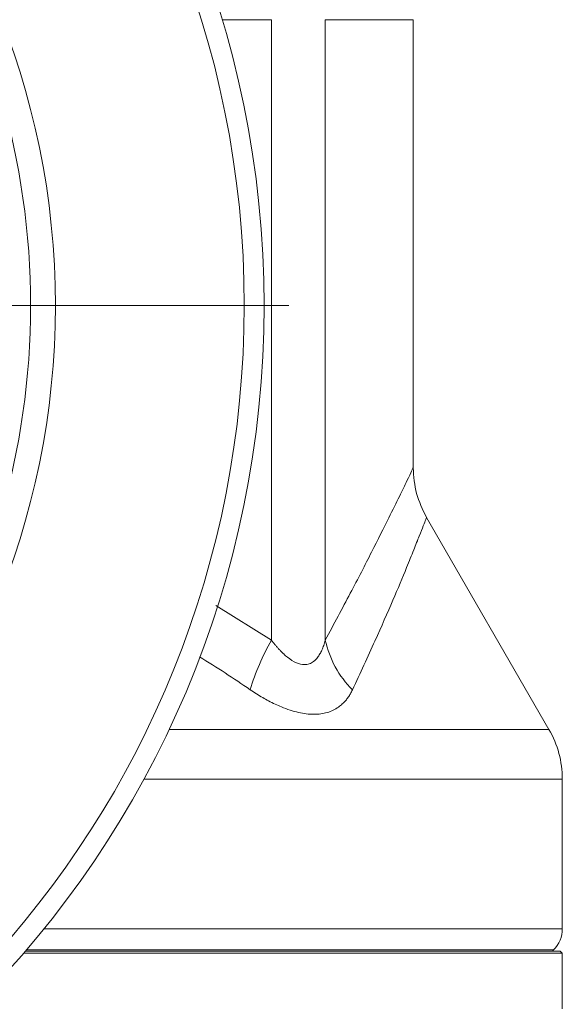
# Model space of a CAD drawing. Header units: millimetres. Extents: x -78 to 912, y -456 to 879.
# Tile 25 of 27: x 858 to 912, y 599 to 698. Entities that reach past the tile are written whole.
import ezdxf

# ---------------------------------------------------------------- set-up
doc = ezdxf.new("R2010")
doc.units = ezdxf.units.MM

# ---------------------------------------------------------------- blocks, each defined once
blk = doc.blocks.new('SW_CENTERMARKSYMBOL_7')
at = {"color": 0, "linetype": 'Continuous', "lineweight": 0}
blk.add_line((5, 0), (102.5, 0), dxfattribs=at)

msp = doc.modelspace()

# ---------------------------------------------------------------- linework, layer by layer
at = {"color": 8, "linetype": 'Continuous', "lineweight": 15}
for p, q in [((877.985, 698.079), (882.948, 698.079)), ((888.373, 698.079), (897.214, 698.079)), ((877.371, 639.117), (882.948, 635.616)), ((910.874, 626.628), (872.648, 626.628)), ((870.115, 621.628), (912.214, 621.628)), ((860.069, 606.55), (912.214, 606.55)), ((858.311, 604.429), (911.335, 604.429))]:
    msp.add_line(p, q, dxfattribs=at)
at = {"color": 7, "linetype": 'Continuous', "lineweight": 15}
for p, q in [((882.948, 635.616), (882.948, 698.079)), ((888.373, 635.616), (888.373, 698.079)), ((897.214, 652.968), (897.214, 698.079)), ((910.874, 626.628), (898.55, 647.973)), ((912.214, 606.55), (912.214, 621.628)), ((912.214, 604.107), (858.035, 604.107)), ((858.207, 604.307), (912.014, 604.307)), ((911.214, 604.307), (911.335, 604.429)), ((912.214, 604.107), (912.014, 604.307)), ((912.214, 598.507), (912.214, 604.107))]:
    msp.add_line(p, q, dxfattribs=at)
for radius in [100, 79]:
    msp.add_circle((782.214, 669.307), radius, dxfattribs=at)
for centre, radius, start, end in [((782.214, 669.307), 98, 0, 266.33888), ((782.214, 669.307), 76.508, 296.06522, 63.93478), ((782.214, 669.307), 98, 273.66112, 0), ((903.587, 623.869), 23.748, 150.35334, 163.49441), ((898.219, 637.748), 10.074, 192.2202, 225.07338), ((902.214, 621.628), 10, 0, 30), ((909.214, 606.55), 3, 315, 0)]:
    msp.add_arc(centre, radius, start, end, dxfattribs=at)
at = {"color": 8, "linetype": 'Continuous', "lineweight": 15}
for points, knots in [([(897.214, 652.968), (897.183, 652.903), (897.121, 652.772), (896.627, 651.743), (895.854, 650.146), (894.698, 647.794), (893.07, 644.547), (890.942, 640.408), (889.234, 637.222), (888.373, 635.616)], [0, 0, 0, 0, 0.124977, 0.251828, 0.374827, 0.502631, 0.666053, 0.831696, 1, 1, 1, 1]), ([(898.553, 647.968), (898.537, 647.926), (898.505, 647.844), (898.249, 647.179), (897.846, 646.145), (897.283, 644.727), (896.44, 642.645), (895.181, 639.64), (893.389, 635.521), (891.883, 632.287), (891.105, 630.616)], [0, 0, 0, 0, 0.098445, 0.197767, 0.296599, 0.395375, 0.49734, 0.654419, 0.821382, 1, 1, 1, 1]), ([(880.817, 630.616), (879.144, 631.755), (877.469, 632.894), (875.704, 633.919), (875.702, 633.92)], [0, 0, 0, 0, 0.999176, 1, 1, 1, 1])]:
    msp.add_open_spline(points, degree=3, knots=knots, dxfattribs=at)
at = {"color": 7, "linetype": 'Continuous', "lineweight": 15}
for points, knots in [([(898.553, 647.968), (898.165, 648.757), (897.39, 650.335), (897.272, 652.09), (897.214, 652.968)], [0, 0, 0, 0, 0.4999955, 1, 1, 1, 1]), ([(882.948, 635.616), (883.018, 635.525), (883.156, 635.346), (883.366, 635.09), (883.573, 634.849), (883.778, 634.624), (883.98, 634.416), (884.179, 634.223), (884.375, 634.046), (884.789, 633.701), (885.425, 633.288), (886.187, 633.103), (886.771, 633.203), (887.223, 633.459), (887.567, 633.82), (887.831, 634.222), (888.035, 634.626), (888.22, 635.093), (888.321, 635.437), (888.373, 635.616)], [0, 0, 0, 0, 0.036718, 0.07216, 0.106358, 0.139348, 0.17117, 0.201868, 0.231491, 0.260096, 0.385816, 0.499074, 0.574211, 0.653206, 0.739329, 0.797659, 0.860306, 0.927651, 1, 1, 1, 1]), ([(891.105, 630.616), (891.072, 630.548), (891.006, 630.414), (890.901, 630.222), (890.79, 630.038), (890.673, 629.864), (890.552, 629.698), (890.362, 629.464), (890.091, 629.181), (889.521, 628.716), (888.619, 628.272), (887.24, 628.083), (885.668, 628.275), (884.331, 628.715), (883.321, 629.164), (882.688, 629.481), (882.062, 629.829), (881.443, 630.202), (881.028, 630.476), (880.817, 630.616)], [0, 0, 0, 0, 0.023428, 0.046491, 0.069198, 0.091563, 0.113598, 0.135315, 0.188752, 0.240577, 0.372805, 0.500766, 0.628285, 0.760085, 0.808394, 0.858156, 0.903959, 0.951204, 1, 1, 1, 1])]:
    msp.add_open_spline(points, degree=3, knots=knots, dxfattribs=at)

# ---------------------------------------------------------------- block references
at = {"color": 7, "linetype": 'Continuous', "lineweight": 0}
msp.add_blockref('SW_CENTERMARKSYMBOL_7', (782.214, 669.307), dxfattribs=at)

doc.saveas('drawing.dxf')
